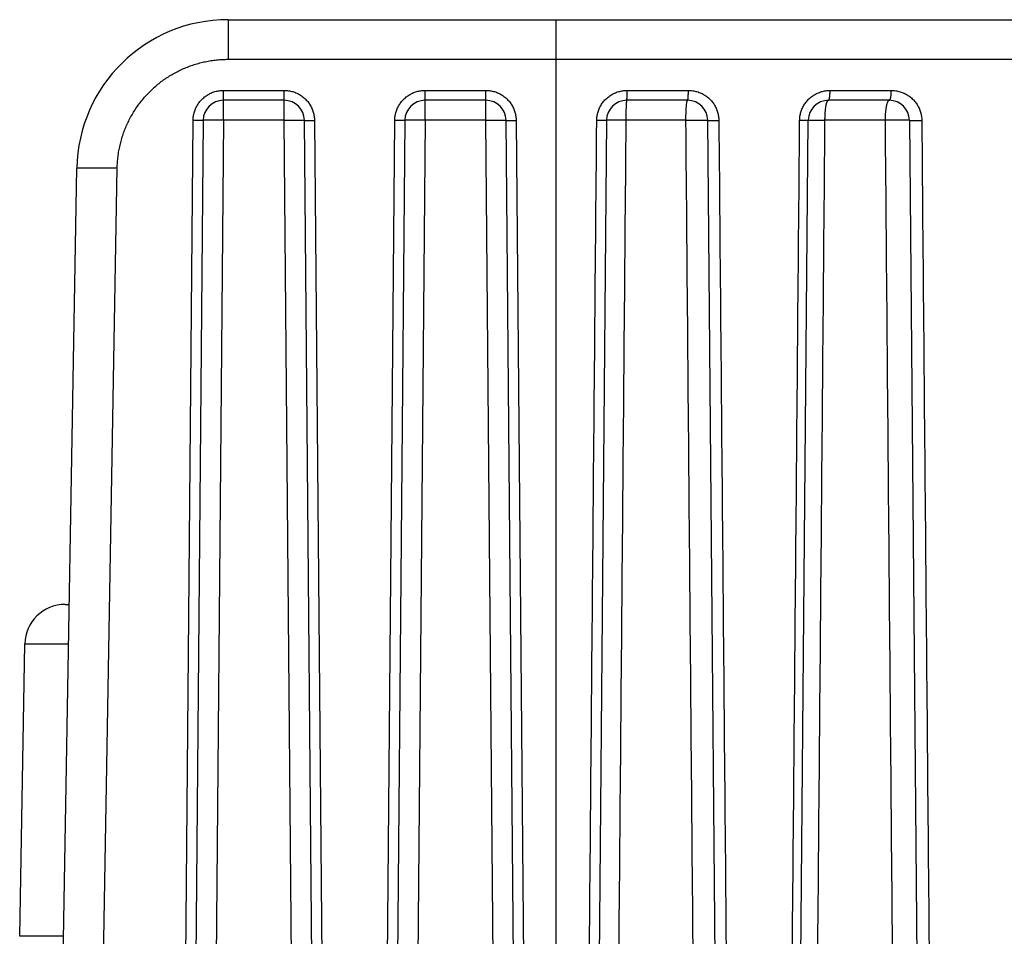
# Model space of a CAD drawing. Header units: inches. Extents: x 0 to 22, y 0 to 17.
# Tile 17 of 53: x 8.929 to 9.417, y 4.506 to 4.96. Entities that reach past the tile are written whole.
import ezdxf

# ---------------------------------------------------------------- set-up
doc = ezdxf.new("R2010")
doc.units = ezdxf.units.IN
doc.header["$LTSCALE"] = 1.21
doc.header["$MEASUREMENT"] = 0
doc.layers.get('0').update_dxf_attribs({"linetype": 'CONTINUOUS'})

msp = doc.modelspace()

# ---------------------------------------------------------------- linework, layer by layer
at = {"color": 7, "linetype": 'CONTINUOUS'}
for p, q in [((9.0322514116, 4.9603976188), (9.0322514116, 4.940746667)), ((9.0322514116, 4.9603976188), (13.4427945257, 4.9603976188)), ((9.1949946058, 4.1723976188), (9.1949946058, 4.9603976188)), ((9.0322514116, 4.940746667), (9.4443870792, 4.940746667)), ((9.0299077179, 4.9104848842), (9.0299077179, 4.9253103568)), ((9.0299077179, 4.9253103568), (9.0600814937, 4.9253103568)), ((9.0600814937, 4.9104848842), (9.0600814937, 4.9253103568)), ((9.1299077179, 4.9104848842), (9.1299077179, 4.9253103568)), ((9.1299077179, 4.9253103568), (9.1600814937, 4.9253103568)), ((9.1600814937, 4.9104848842), (9.1600814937, 4.9253103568)), ((9.23012388, 4.9253103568), (9.2604844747, 4.9253103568)), ((9.3307430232, 4.9253103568), (9.3611036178, 4.9253103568)), ((9.0600814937, 4.9203976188), (9.0299077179, 4.9203976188)), ((9.1600814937, 4.9203976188), (9.1299077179, 4.9203976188)), ((9.2600814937, 4.9203976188), (9.2299077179, 4.9203976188)), ((9.3600814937, 4.9203976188), (9.3299077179, 4.9203976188)), ((9.008904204, 4.2224412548), (9.014908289, 4.9104412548)), ((9.0199080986, 4.9104848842), (9.0139040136, 4.2224848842)), ((9.0299077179, 4.9104848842), (9.0239036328, 4.2224848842)), ((9.0600814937, 4.9104848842), (9.0299077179, 4.9104848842)), ((9.0660855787, 4.2224848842), (9.0600814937, 4.9104848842)), ((9.0760851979, 4.2224848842), (9.0700811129, 4.9104848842)), ((9.0750809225, 4.9104412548), (9.0810850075, 4.2224412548)), ((9.108904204, 4.2224412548), (9.114908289, 4.9104412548)), ((9.1199080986, 4.9104848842), (9.1139040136, 4.2224848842)), ((9.1299077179, 4.9104848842), (9.1239036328, 4.2224848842)), ((9.1600814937, 4.9104848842), (9.1299077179, 4.9104848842)), ((9.1660855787, 4.2224848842), (9.1600814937, 4.9104848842)), ((9.1760851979, 4.2224848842), (9.1700811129, 4.9104848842)), ((9.1750809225, 4.9104412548), (9.1810850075, 4.2224412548)), ((9.2199080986, 4.9104848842), (9.2139040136, 4.2224848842)), ((9.2592627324, 4.9104848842), (9.229468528, 4.9104848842)), ((9.2760851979, 4.2224848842), (9.2700811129, 4.9104848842)), ((9.3139040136, 4.2224848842), (9.3199080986, 4.9104848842)), ((9.3580047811, 4.9104848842), (9.3282105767, 4.9104848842)), ((9.3700811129, 4.9104848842), (9.3760851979, 4.2224848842)), ((8.9475777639, 4.33184923), (8.9572628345, 4.8867065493)), ((8.9668064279, 4.287833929), (8.9772620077, 4.8868336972)), ((8.951448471, 4.6703976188), (8.953487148, 4.6703976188)), ((8.9289205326, 4.505746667), (8.9314515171, 4.650746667)), ((8.9314515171, 4.650746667), (8.9531441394, 4.650746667)), ((8.950613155, 4.505746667), (8.9289205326, 4.505746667))]:
    msp.add_line(p, q, dxfattribs=at)
for centre, radius, start, end in [((9.0322514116, 4.8853976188), 0.075, 89.9920769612, 179), ((9.0299077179, 4.9103976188), 0.01, 90, 179.5), ((9.0600814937, 4.9103976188), 0.01, 0.5, 90), ((9.1299077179, 4.9103976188), 0.01, 90, 179.5), ((9.1600814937, 4.9103976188), 0.01, 0.5, 90), ((9.2299077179, 4.9103976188), 0.01, 90, 179.5), ((9.2600814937, 4.9103976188), 0.01, 0.5, 90), ((9.3299077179, 4.9103976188), 0.01, 90, 179.5), ((9.3600814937, 4.9103976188), 0.01, 0.5, 90), ((8.951448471, 4.6503976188), 0.02, 90, 179)]:
    msp.add_arc(centre, radius, start, end, dxfattribs=at)
for points, knots in [([(8.9772620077, 4.8868336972), (8.9772810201, 4.8877820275), (8.9773691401, 4.8896777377), (8.9776459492, 4.8925102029), (8.9780684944, 4.8953240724), (8.9786351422, 4.8981120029), (8.9793449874, 4.900866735), (8.9801972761, 4.9035807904), (8.9811894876, 4.9062469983), (8.98231796, 4.9088584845), (8.9835792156, 4.9114082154), (8.9849697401, 4.9138893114), (8.986486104, 4.9162950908), (8.9881251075, 4.9186188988), (8.9898830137, 4.9208542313), (8.9917542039, 4.9229958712), (8.9937332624, 4.9250384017), (8.9958146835, 4.9269764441), (8.9979929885, 4.9288046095), (9.0002626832, 4.9305176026), (9.0026184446, 4.9321099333), (9.0050536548, 4.9335780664), (9.0075616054, 4.9349189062), (9.010135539, 4.9361291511), (9.0127685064, 4.9372054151), (9.0154534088, 4.9381443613), (9.0181833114, 4.9389424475), (9.0209509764, 4.9395973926), (9.0237489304, 4.9401086), (9.0265699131, 4.940475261), (9.0294065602, 4.9406960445), (9.0313031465, 4.9407464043), (9.0322514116, 4.940746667)], [0, 0, 0, 0, 0.0333611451, 0.0667122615, 0.1000560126, 0.1333943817, 0.1667295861, 0.2000648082, 0.233403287, 0.2667430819, 0.3000797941, 0.3334096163, 0.3667339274, 0.4000563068, 0.4333810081, 0.4667088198, 0.5000382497, 0.5333670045, 0.5666930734, 0.6000154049, 0.6333351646, 0.6666565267, 0.69998286, 0.7333153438, 0.7666500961, 0.7999827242, 0.8333113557, 0.8666393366, 0.899969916, 0.9333053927, 0.9666478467, 1, 1, 1, 1]), ([(9.014908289, 4.9104412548), (9.0149113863, 4.9107950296), (9.0149427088, 4.911504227), (9.0150650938, 4.9125636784), (9.0152632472, 4.9136148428), (9.0155360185, 4.9146505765), (9.0158820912, 4.9156640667), (9.0162991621, 4.9166495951), (9.0167849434, 4.9176024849), (9.0173375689, 4.9185182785), (9.0179540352, 4.919392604), (9.018630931, 4.9202207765), (9.0193647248, 4.9209978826), (9.0201512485, 4.9217201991), (9.0209865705, 4.9223847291), (9.0218673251, 4.9229884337), (9.0227896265, 4.9235280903), (9.0237482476, 4.9240010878), (9.0247372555, 4.9244045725), (9.0257502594, 4.924735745), (9.0267803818, 4.9249930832), (9.0278206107, 4.9251764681), (9.0288641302, 4.9252861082), (9.0295608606, 4.9253103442), (9.0299077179, 4.9253103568)], [0, 0, 0, 0, 0.045307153, 0.0908209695, 0.1364689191, 0.1821758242, 0.227866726, 0.2735005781, 0.3191065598, 0.364723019, 0.4103619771, 0.4559933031, 0.5015837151, 0.5471199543, 0.5926340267, 0.6381647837, 0.6837488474, 0.7293638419, 0.7749445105, 0.8204231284, 0.8657324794, 0.9108059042, 0.9555804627, 1, 1, 1, 1]), ([(9.0600814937, 4.9253103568), (9.0604352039, 4.9253103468), (9.0611444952, 4.9252852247), (9.0622047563, 4.9251721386), (9.0632574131, 4.9249832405), (9.064295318, 4.924719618), (9.06531165, 4.9243825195), (9.0663006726, 4.923974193), (9.0672576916, 4.9234968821), (9.0681782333, 4.9229524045), (9.0690579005, 4.9223437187), (9.0698919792, 4.9216741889), (9.0706755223, 4.9209472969), (9.0714047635, 4.920167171), (9.072076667, 4.9193377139), (9.07268816, 4.9184622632), (9.0732359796, 4.9175446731), (9.0737174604, 4.916590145), (9.0741296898, 4.9156045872), (9.074469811, 4.9145943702), (9.0747362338, 4.9135663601), (9.0749287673, 4.9125275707), (9.0750475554, 4.9114848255), (9.0750778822, 4.9107881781), (9.0750809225, 4.9104412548)], [0, 0, 0, 0, 0.0452971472, 0.0908014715, 0.1364405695, 0.1821393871, 0.2278230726, 0.273450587, 0.3190511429, 0.3646631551, 0.4102988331, 0.4559281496, 0.5015178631, 0.5470546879, 0.59257058, 0.6381043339, 0.6836925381, 0.7293128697, 0.7748999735, 0.820385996, 0.8657036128, 0.9107860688, 0.9555702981, 1, 1, 1, 1]), ([(9.114908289, 4.9104412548), (9.1149113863, 4.9107950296), (9.1149427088, 4.911504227), (9.1150650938, 4.9125636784), (9.1152632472, 4.9136148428), (9.1155360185, 4.9146505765), (9.1158820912, 4.9156640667), (9.1162991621, 4.9166495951), (9.1167849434, 4.9176024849), (9.1173375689, 4.9185182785), (9.1179540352, 4.919392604), (9.118630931, 4.9202207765), (9.1193647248, 4.9209978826), (9.1201512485, 4.9217201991), (9.1209865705, 4.9223847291), (9.1218673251, 4.9229884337), (9.1227896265, 4.9235280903), (9.1237482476, 4.9240010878), (9.1247372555, 4.9244045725), (9.1257502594, 4.924735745), (9.1267803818, 4.9249930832), (9.1278206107, 4.9251764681), (9.1288641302, 4.9252861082), (9.1295608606, 4.9253103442), (9.1299077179, 4.9253103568)], [0, 0, 0, 0, 0.045307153, 0.0908209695, 0.1364689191, 0.1821758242, 0.227866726, 0.2735005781, 0.3191065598, 0.364723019, 0.4103619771, 0.4559933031, 0.5015837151, 0.5471199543, 0.5926340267, 0.6381647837, 0.6837488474, 0.7293638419, 0.7749445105, 0.8204231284, 0.8657324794, 0.9108059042, 0.9555804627, 1, 1, 1, 1]), ([(9.1600814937, 4.9253103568), (9.1604352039, 4.9253103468), (9.1611444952, 4.9252852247), (9.1622047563, 4.9251721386), (9.1632574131, 4.9249832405), (9.164295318, 4.924719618), (9.16531165, 4.9243825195), (9.1663006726, 4.923974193), (9.1672576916, 4.9234968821), (9.1681782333, 4.9229524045), (9.1690579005, 4.9223437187), (9.1698919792, 4.9216741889), (9.1706755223, 4.9209472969), (9.1714047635, 4.920167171), (9.172076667, 4.9193377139), (9.17268816, 4.9184622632), (9.1732359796, 4.9175446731), (9.1737174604, 4.916590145), (9.1741296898, 4.9156045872), (9.174469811, 4.9145943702), (9.1747362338, 4.9135663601), (9.1749287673, 4.9125275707), (9.1750475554, 4.9114848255), (9.1750778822, 4.9107881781), (9.1750809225, 4.9104412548)], [0, 0, 0, 0, 0.0452971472, 0.0908014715, 0.1364405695, 0.1821393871, 0.2278230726, 0.273450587, 0.3190511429, 0.3646631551, 0.4102988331, 0.4559281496, 0.5015178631, 0.5470546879, 0.59257058, 0.6381043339, 0.6836925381, 0.7293128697, 0.7748999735, 0.820385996, 0.8657036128, 0.9107860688, 0.9555702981, 1, 1, 1, 1]), ([(9.2150316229, 4.9104412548), (9.2150347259, 4.9107935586), (9.2150660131, 4.9114999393), (9.2151882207, 4.9125553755), (9.2153861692, 4.9136029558), (9.2156587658, 4.914635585), (9.2160047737, 4.9156464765), (9.2164219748, 4.9166299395), (9.2169081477, 4.9175813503), (9.2174615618, 4.9184963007), (9.2180793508, 4.9193704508), (9.2187582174, 4.9201991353), (9.2194947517, 4.9209773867), (9.2202848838, 4.921701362), (9.2211246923, 4.9223679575), (9.2220108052, 4.9229740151), (9.2229393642, 4.9235161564), (9.2239051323, 4.9239916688), (9.2249021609, 4.9243976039), (9.2259240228, 4.92473106), (9.2269638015, 4.9249903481), (9.2280144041, 4.9251752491), (9.2290689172, 4.9252858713), (9.2297731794, 4.9253103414), (9.23012388, 4.9253103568)], [0, 0, 0, 0, 0.0449787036, 0.0901795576, 0.1355333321, 0.1809678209, 0.2264107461, 0.2718227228, 0.3172369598, 0.3626965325, 0.408218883, 0.4537775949, 0.4993420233, 0.5448985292, 0.5904763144, 0.6361112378, 0.6818369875, 0.7276309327, 0.773426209, 0.8191528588, 0.8647411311, 0.9101214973, 0.9552277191, 1, 1, 1, 1]), ([(9.2299077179, 4.9203976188), (9.2299172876, 4.9203976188), (9.2299357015, 4.9204329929), (9.2299501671, 4.9204913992), (9.2299696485, 4.9205981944), (9.2299870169, 4.9207402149), (9.2300048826, 4.9209228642), (9.2300217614, 4.9211421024), (9.2300379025, 4.9213970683), (9.230052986, 4.9216853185), (9.2300669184, 4.9220045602), (9.2300795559, 4.9223520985), (9.2300907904, 4.9227250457), (9.2301005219, 4.9231202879), (9.2301086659, 4.9235345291), (9.230115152, 4.9239643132), (9.2301199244, 4.9244060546), (9.2301229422, 4.9248560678), (9.2301237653, 4.9251584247), (9.23012388, 4.9253103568)], [0, 0, 0, 0, 0.0058232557, 0.0190877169, 0.0404251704, 0.0697957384, 0.107003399, 0.1517610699, 0.2037085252, 0.2624207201, 0.3274135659, 0.3981490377, 0.4740402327, 0.5544566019, 0.6387294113, 0.7261574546, 0.8160129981, 0.907547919, 1, 1, 1, 1]), ([(9.2600814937, 4.9203976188), (9.2600955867, 4.9203976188), (9.2601296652, 4.9204245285), (9.2601608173, 4.9204914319), (9.2601962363, 4.9205961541), (9.2602293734, 4.9207399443), (9.2602625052, 4.920922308), (9.2602940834, 4.9211418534), (9.2603241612, 4.9213968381), (9.2603522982, 4.9216851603), (9.2603782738, 4.9220044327), (9.2604018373, 4.9223519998), (9.2604227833, 4.9227249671), (9.2604409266, 4.9231202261), (9.2604561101, 4.9235344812), (9.2604682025, 4.9239642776), (9.2604771, 4.9244060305), (9.2604827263, 4.9248560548), (9.2604842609, 4.9251584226), (9.2604844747, 4.9253103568)], [0, 0, 0, 0, 0.0085130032, 0.023065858, 0.0451061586, 0.0748603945, 0.1122381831, 0.1570051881, 0.2088323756, 0.2673157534, 0.3319870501, 0.4023211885, 0.4777425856, 0.5576310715, 0.6413277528, 0.7281409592, 0.8173523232, 0.908222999, 1, 1, 1, 1]), ([(9.2604844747, 4.9253103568), (9.2608424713, 4.9253103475), (9.2615602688, 4.9252849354), (9.2626330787, 4.9251705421), (9.2636978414, 4.9249795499), (9.2647472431, 4.9247130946), (9.2657743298, 4.9243725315), (9.2667732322, 4.9239602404), (9.2677390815, 4.9234785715), (9.2686672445, 4.9229295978), (9.2695531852, 4.9223165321), (9.2703920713, 4.9216429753), (9.2711789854, 4.9209126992), (9.2719103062, 4.9201300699), (9.2725831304, 4.919299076), (9.2731945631, 4.9184231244), (9.273741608, 4.9175062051), (9.2742217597, 4.9165535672), (9.2746322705, 4.9155711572), (9.2749704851, 4.9145653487), (9.2752351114, 4.913543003), (9.275426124, 4.912511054), (9.2755438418, 4.9114762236), (9.2755739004, 4.9107852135), (9.2755769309, 4.9104412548)], [0, 0, 0, 0, 0.0457035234, 0.0916046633, 0.1376258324, 0.1836874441, 0.2297105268, 0.2756511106, 0.3215312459, 0.3673809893, 0.4132024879, 0.458958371, 0.5046096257, 0.5501418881, 0.5955902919, 0.6409973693, 0.6864027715, 0.7317833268, 0.7770759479, 0.8222160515, 0.8671395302, 0.9117828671, 0.9560869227, 1, 1, 1, 1]), ([(9.3156509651, 4.9104412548), (9.3156540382, 4.9107904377), (9.3156848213, 4.9114903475), (9.3158048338, 4.9125359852), (9.3159991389, 4.9135736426), (9.3162665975, 4.914596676), (9.3166061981, 4.9155989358), (9.317016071, 4.9165752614), (9.3174943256, 4.917521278), (9.3180393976, 4.9184323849), (9.3186485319, 4.9193042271), (9.3193190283, 4.9201322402), (9.3200480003, 4.9209119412), (9.3208318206, 4.9216395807), (9.3216671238, 4.9223110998), (9.3225499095, 4.9229229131), (9.3234758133, 4.9234716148), (9.3244402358, 4.9239538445), (9.3254383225, 4.9243670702), (9.3264653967, 4.9247086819), (9.327515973, 4.924976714), (9.3285837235, 4.925169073), (9.3296612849, 4.9252846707), (9.3303828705, 4.9253103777), (9.3307430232, 4.9253103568)], [0, 0, 0, 0, 0.0445802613, 0.0893538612, 0.1342616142, 0.1792417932, 0.2242370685, 0.2692475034, 0.3143107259, 0.3594535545, 0.404676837, 0.4499771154, 0.4953593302, 0.5408320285, 0.5864010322, 0.6320703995, 0.6778382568, 0.7236880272, 0.7696111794, 0.8156315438, 0.8617549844, 0.9079122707, 0.9540210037, 1, 1, 1, 1]), ([(9.3299077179, 4.9203976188), (9.3299340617, 4.9203976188), (9.3299932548, 4.920416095), (9.3300694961, 4.920485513), (9.3301426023, 4.920592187), (9.3302135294, 4.920737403), (9.3302822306, 4.920920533), (9.3303480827, 4.9211405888), (9.3304105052, 4.9213958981), (9.3304689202, 4.9216844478), (9.3305228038, 4.9220038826), (9.3305716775, 4.9223515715), (9.3306151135, 4.922724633), (9.3306527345, 4.9231199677), (9.3306842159, 4.9235342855), (9.3307092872, 4.9239641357), (9.3307277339, 4.9244059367), (9.3307393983, 4.9248560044), (9.33074258, 4.9251584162), (9.3307430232, 4.9253103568)], [0, 0, 0, 0, 0.0154987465, 0.0347214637, 0.0596976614, 0.0912355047, 0.1295713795, 0.1746602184, 0.226293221, 0.2841503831, 0.3478273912, 0.4168515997, 0.4906930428, 0.5687730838, 0.6504719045, 0.7351354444, 0.8220820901, 0.9106092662, 1, 1, 1, 1]), ([(9.3600814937, 4.9203976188), (9.3601133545, 4.9203976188), (9.3601828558, 4.9204146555), (9.3602773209, 4.9204831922), (9.3603676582, 4.9205903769), (9.3604550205, 4.9207360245), (9.3605393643, 4.9209195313), (9.3606201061, 4.9211398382), (9.3606965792, 4.921395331), (9.3607681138, 4.9216840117), (9.3608340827, 4.9220035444), (9.3608939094, 4.9223513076), (9.3609470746, 4.9227244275), (9.3609931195, 4.923119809), (9.3610316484, 4.9235341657), (9.3610623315, 4.923964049), (9.3610849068, 4.9244058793), (9.3610991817, 4.9248559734), (9.3611030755, 4.9251584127), (9.3611036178, 4.9253103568)], [0, 0, 0, 0, 0.0184786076, 0.0400500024, 0.0666757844, 0.0992973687, 0.1382743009, 0.1836491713, 0.2352750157, 0.2928775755, 0.3560884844, 0.4244650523, 0.4975035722, 0.5746493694, 0.6553051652, 0.7388385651, 0.824589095, 0.9118750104, 1, 1, 1, 1]), ([(9.3611036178, 4.9253103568), (9.3614659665, 4.9253103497), (9.3621923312, 4.9252843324), (9.3632775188, 4.9251671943), (9.3643537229, 4.9249718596), (9.36541334, 4.924699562), (9.3664492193, 4.9243519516), (9.3674553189, 4.9239317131), (9.3684265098, 4.9234414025), (9.36935797, 4.9228836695), (9.3702449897, 4.922262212), (9.3710826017, 4.9215810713), (9.3718660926, 4.9208445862), (9.3725922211, 4.9200575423), (9.3732584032, 4.9192240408), (9.3738621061, 4.9183475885), (9.374400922, 4.9174324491), (9.37487267, 4.9164839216), (9.3752749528, 4.915507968), (9.3756055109, 4.9145108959), (9.3758636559, 4.9134995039), (9.3760496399, 4.9124805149), (9.3761640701, 4.9114604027), (9.3761932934, 4.9107798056), (9.3761962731, 4.9104412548)], [0, 0, 0, 0, 0.0462589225, 0.0926966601, 0.1392299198, 0.1857741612, 0.2322462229, 0.2786008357, 0.3248516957, 0.3710174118, 0.4170830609, 0.4630014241, 0.5087259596, 0.5542432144, 0.5995949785, 0.6448313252, 0.6899950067, 0.7350584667, 0.7799620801, 0.8246463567, 0.8690500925, 0.9131121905, 0.9567775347, 1, 1, 1, 1]), ([(9.2299077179, 4.9203976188), (9.2298923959, 4.9203976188), (9.2298593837, 4.9203489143), (9.2298339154, 4.9202594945), (9.2297996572, 4.9201037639), (9.2297689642, 4.9198937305), (9.2297371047, 4.9196240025), (9.2297066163, 4.9192986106), (9.2296769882, 4.9189185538), (9.2296487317, 4.918486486), (9.2296219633, 4.9180050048), (9.2295968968, 4.9174771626), (9.229573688, 4.9169062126), (9.2295524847, 4.9162955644), (9.2295334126, 4.9156486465), (9.2295165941, 4.9149692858), (9.2295021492, 4.9142620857), (9.229490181, 4.9135323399), (9.2294807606, 4.9127853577), (9.2294739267, 4.9120258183), (9.2294696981, 4.911257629), (9.2294686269, 4.9107430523), (9.229468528, 4.9104848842)], [0, 0, 0, 0, 0.0046200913, 0.0144384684, 0.0300797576, 0.0515849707, 0.0788723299, 0.1118002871, 0.1501843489, 0.1937968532, 0.2423654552, 0.2955876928, 0.3531377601, 0.4146671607, 0.4798290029, 0.5482894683, 0.6195796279, 0.6931177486, 0.7683617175, 0.8448376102, 0.9221535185, 1, 1, 1, 1]), ([(9.2592627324, 4.9104848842), (9.2592629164, 4.9107424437), (9.2592649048, 4.9112557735), (9.2592727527, 4.9120222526), (9.2592854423, 4.9127805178), (9.2593029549, 4.9135269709), (9.2593252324, 4.9142569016), (9.2593521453, 4.9149646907), (9.259383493, 4.915644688), (9.2594190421, 4.9162921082), (9.2594585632, 4.9169031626), (9.2595018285, 4.9174745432), (9.2595485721, 4.9180028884), (9.2595984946, 4.9184849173), (9.2596512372, 4.9189175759), (9.2597064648, 4.9192981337), (9.2597636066, 4.9196243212), (9.2598225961, 4.9198941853), (9.2598816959, 4.9201067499), (9.2599432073, 4.9202610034), (9.2600007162, 4.9203615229), (9.2600578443, 4.9203976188), (9.2600814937, 4.9203976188)], [0, 0, 0, 0, 0.0770828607, 0.1536301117, 0.2294036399, 0.3040478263, 0.377089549, 0.44795831, 0.5160270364, 0.5808139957, 0.6420084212, 0.6992832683, 0.7523033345, 0.8007450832, 0.844310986, 0.8827395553, 0.9158205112, 0.943398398, 0.965383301, 0.9817960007, 0.9929221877, 1, 1, 1, 1]), ([(9.3282105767, 4.9104848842), (9.3282109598, 4.9107435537), (9.3282151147, 4.911259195), (9.3282315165, 4.9120288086), (9.3282580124, 4.9127894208), (9.3282945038, 4.9135369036), (9.3283408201, 4.9142666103), (9.3283966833, 4.9149734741), (9.3284617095, 4.915652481), (9.3285354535, 4.9162991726), (9.328617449, 4.9169097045), (9.3287072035, 4.9174805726), (9.3288041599, 4.9180083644), (9.3289076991, 4.918489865), (9.3290171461, 4.9189221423), (9.3291317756, 4.9193026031), (9.3292508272, 4.9196290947), (9.3293735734, 4.9198999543), (9.3294994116, 4.9201142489), (9.3296285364, 4.9202715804), (9.329762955, 4.9203723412), (9.3298623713, 4.9203976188), (9.3299077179, 4.9203976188)], [0, 0, 0, 0, 0.0753665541, 0.1502379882, 0.22428073, 0.2971074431, 0.3682780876, 0.4373093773, 0.5036940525, 0.5670101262, 0.6269405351, 0.6831636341, 0.735366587, 0.7832722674, 0.8266358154, 0.8652555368, 0.8989985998, 0.9278182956, 0.9517912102, 0.9712107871, 0.9867877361, 1, 1, 1, 1]), ([(9.3600814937, 4.9203976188), (9.3600259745, 4.9203976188), (9.3599072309, 4.9203734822), (9.3597405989, 4.9202725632), (9.3595799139, 4.9201121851), (9.3594237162, 4.9198935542), (9.3592717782, 4.9196173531), (9.3591247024, 4.9192846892), (9.3589833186, 4.9188972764), (9.3588485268, 4.9184573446), (9.3587212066, 4.9179675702), (9.3586021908, 4.9174310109), (9.3584922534, 4.9168510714), (9.3583920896, 4.9162313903), (9.3583023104, 4.9155757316), (9.3582235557, 4.9148888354), (9.358156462, 4.9141770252), (9.3581015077, 4.9134479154), (9.3580588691, 4.9127089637), (9.3580284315, 4.9119663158), (9.3580099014, 4.91122461), (9.3580052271, 4.9107309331), (9.3580047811, 4.9104848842)], [0, 0, 0, 0, 0.0159434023, 0.0338781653, 0.0552083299, 0.080721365, 0.1107995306, 0.1455855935, 0.1850749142, 0.229162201, 0.2776684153, 0.3303606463, 0.3869614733, 0.4471516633, 0.5106040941, 0.576986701, 0.6456847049, 0.715907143, 0.78694689, 0.8582314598, 0.9293422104, 1, 1, 1, 1]), ([(9.0199080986, 4.9104848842), (9.0199080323, 4.9104772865), (9.0198645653, 4.9104774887), (9.0198143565, 4.9104658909), (9.0197010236, 4.9104625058), (9.0195579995, 4.9104551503), (9.0193706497, 4.9104501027), (9.0191469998, 4.9104449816), (9.0188865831, 4.9104407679), (9.0185924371, 4.9104371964), (9.018266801, 4.9104344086), (9.0179125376, 4.9104324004), (9.017532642, 4.910431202), (9.0171303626, 4.9104308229), (9.0167091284, 4.9104312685), (9.0162725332, 4.9104325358), (9.015824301, 4.9104346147), (9.0153682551, 4.910437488), (9.0150620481, 4.9104399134), (9.014908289, 4.9104412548)], [0, 0, 0, 0, 0.0045567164, 0.0174089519, 0.0386008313, 0.0679750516, 0.1052891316, 0.1502285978, 0.2024122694, 0.2613963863, 0.3266787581, 0.3977032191, 0.473864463, 0.5545132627, 0.6389620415, 0.7264907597, 0.816353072, 0.9077827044, 1, 1, 1, 1]), ([(9.0299077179, 4.9104848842), (9.0296462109, 4.9104871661), (9.029124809, 4.9104915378), (9.0283467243, 4.9104975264), (9.0275782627, 4.9105029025), (9.0268241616, 4.9105076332), (9.0260890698, 4.9105116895), (9.0253775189, 4.9105150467), (9.0246938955, 4.9105176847), (9.0240424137, 4.910519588), (9.0234270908, 4.910520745), (9.0228517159, 4.9105211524), (9.0223198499, 4.9105208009), (9.0218347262, 4.9105197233), (9.0213994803, 4.9105178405), (9.0210163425, 4.910515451), (9.0206890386, 4.9105117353), (9.0204156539, 4.9105091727), (9.0202084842, 4.9105012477), (9.0200428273, 4.9105042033), (9.0199729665, 4.9104852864), (9.0199081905, 4.9104954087), (9.0199080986, 4.9104848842)], [0, 0, 0, 0, 0.0784485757, 0.1564131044, 0.233412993, 0.3089735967, 0.382629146, 0.4539256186, 0.5224235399, 0.5877006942, 0.6493547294, 0.7070056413, 0.7602981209, 0.8089037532, 0.8525230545, 0.8908873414, 0.9237604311, 0.9509401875, 0.9722599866, 0.9875903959, 0.9968427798, 1, 1, 1, 1]), ([(9.0600814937, 4.9104848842), (9.0603430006, 4.9104871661), (9.0608644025, 4.9104915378), (9.0616424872, 4.9104975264), (9.0624109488, 4.9105029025), (9.06316505, 4.9105076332), (9.0639001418, 4.9105116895), (9.0646116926, 4.9105150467), (9.065295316, 4.9105176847), (9.0659467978, 4.910519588), (9.0665621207, 4.910520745), (9.0671374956, 4.9105211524), (9.0676693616, 4.9105208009), (9.0681544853, 4.9105197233), (9.0685897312, 4.9105178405), (9.0689728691, 4.910515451), (9.0693001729, 4.9105117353), (9.0695735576, 4.9105091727), (9.0697807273, 4.9105012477), (9.0699463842, 4.9105042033), (9.070016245, 4.9104852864), (9.070081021, 4.9104954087), (9.0700811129, 4.9104848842)], [0, 0, 0, 0, 0.0784485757, 0.1564131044, 0.233412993, 0.3089735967, 0.382629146, 0.4539256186, 0.5224235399, 0.5877006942, 0.6493547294, 0.7070056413, 0.7602981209, 0.8089037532, 0.8525230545, 0.8908873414, 0.9237604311, 0.9509401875, 0.9722599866, 0.9875903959, 0.9968427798, 1, 1, 1, 1]), ([(9.0700811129, 4.9104848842), (9.0700811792, 4.9104772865), (9.0701246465, 4.9104774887), (9.0701748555, 4.9104658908), (9.0702881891, 4.9104625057), (9.0704312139, 4.9104551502), (9.0706185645, 4.9104501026), (9.0708422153, 4.9104449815), (9.071102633, 4.9104407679), (9.0713967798, 4.9104371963), (9.0717224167, 4.9104344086), (9.0720766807, 4.9104324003), (9.0724565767, 4.910431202), (9.0728588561, 4.9104308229), (9.0732800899, 4.9104312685), (9.0737166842, 4.9104325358), (9.0741649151, 4.9104346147), (9.0746209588, 4.910437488), (9.0749271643, 4.9104399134), (9.0750809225, 4.9104412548)], [0, 0, 0, 0, 0.0045567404, 0.0174090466, 0.038601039, 0.0679754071, 0.1052896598, 0.1502293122, 0.2024131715, 0.2613974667, 0.3266799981, 0.3977045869, 0.4738659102, 0.5545147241, 0.6389634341, 0.7264919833, 0.8163540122, 0.9077832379, 1, 1, 1, 1]), ([(9.1199080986, 4.9104848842), (9.1199080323, 4.9104772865), (9.1198645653, 4.9104774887), (9.1198143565, 4.9104658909), (9.1197010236, 4.9104625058), (9.1195579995, 4.9104551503), (9.1193706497, 4.9104501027), (9.1191469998, 4.9104449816), (9.1188865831, 4.9104407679), (9.1185924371, 4.9104371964), (9.118266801, 4.9104344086), (9.1179125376, 4.9104324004), (9.117532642, 4.910431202), (9.1171303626, 4.9104308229), (9.1167091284, 4.9104312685), (9.1162725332, 4.9104325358), (9.115824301, 4.9104346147), (9.1153682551, 4.910437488), (9.1150620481, 4.9104399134), (9.114908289, 4.9104412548)], [0, 0, 0, 0, 0.0045567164, 0.0174089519, 0.0386008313, 0.0679750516, 0.1052891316, 0.1502285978, 0.2024122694, 0.2613963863, 0.3266787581, 0.3977032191, 0.473864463, 0.5545132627, 0.6389620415, 0.7264907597, 0.816353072, 0.9077827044, 1, 1, 1, 1]), ([(9.1299077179, 4.9104848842), (9.1296462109, 4.9104871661), (9.129124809, 4.9104915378), (9.1283467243, 4.9104975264), (9.1275782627, 4.9105029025), (9.1268241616, 4.9105076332), (9.1260890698, 4.9105116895), (9.1253775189, 4.9105150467), (9.1246938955, 4.9105176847), (9.1240424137, 4.910519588), (9.1234270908, 4.910520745), (9.1228517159, 4.9105211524), (9.1223198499, 4.9105208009), (9.1218347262, 4.9105197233), (9.1213994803, 4.9105178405), (9.1210163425, 4.910515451), (9.1206890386, 4.9105117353), (9.1204156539, 4.9105091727), (9.1202084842, 4.9105012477), (9.1200428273, 4.9105042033), (9.1199729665, 4.9104852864), (9.1199081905, 4.9104954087), (9.1199080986, 4.9104848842)], [0, 0, 0, 0, 0.0784485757, 0.1564131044, 0.233412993, 0.3089735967, 0.382629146, 0.4539256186, 0.5224235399, 0.5877006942, 0.6493547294, 0.7070056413, 0.7602981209, 0.8089037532, 0.8525230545, 0.8908873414, 0.9237604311, 0.9509401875, 0.9722599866, 0.9875903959, 0.9968427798, 1, 1, 1, 1]), ([(9.1600814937, 4.9104848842), (9.1603430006, 4.9104871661), (9.1608644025, 4.9104915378), (9.1616424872, 4.9104975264), (9.1624109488, 4.9105029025), (9.16316505, 4.9105076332), (9.1639001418, 4.9105116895), (9.1646116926, 4.9105150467), (9.165295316, 4.9105176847), (9.1659467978, 4.910519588), (9.1665621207, 4.910520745), (9.1671374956, 4.9105211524), (9.1676693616, 4.9105208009), (9.1681544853, 4.9105197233), (9.1685897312, 4.9105178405), (9.1689728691, 4.910515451), (9.1693001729, 4.9105117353), (9.1695735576, 4.9105091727), (9.1697807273, 4.9105012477), (9.1699463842, 4.9105042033), (9.170016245, 4.9104852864), (9.170081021, 4.9104954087), (9.1700811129, 4.9104848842)], [0, 0, 0, 0, 0.0784485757, 0.1564131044, 0.233412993, 0.3089735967, 0.382629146, 0.4539256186, 0.5224235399, 0.5877006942, 0.6493547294, 0.7070056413, 0.7602981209, 0.8089037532, 0.8525230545, 0.8908873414, 0.9237604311, 0.9509401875, 0.9722599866, 0.9875903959, 0.9968427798, 1, 1, 1, 1]), ([(9.1700811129, 4.9104848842), (9.1700811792, 4.9104772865), (9.1701246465, 4.9104774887), (9.1701748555, 4.9104658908), (9.1702881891, 4.9104625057), (9.1704312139, 4.9104551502), (9.1706185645, 4.9104501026), (9.1708422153, 4.9104449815), (9.171102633, 4.9104407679), (9.1713967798, 4.9104371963), (9.1717224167, 4.9104344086), (9.1720766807, 4.9104324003), (9.1724565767, 4.910431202), (9.1728588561, 4.9104308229), (9.1732800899, 4.9104312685), (9.1737166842, 4.9104325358), (9.1741649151, 4.9104346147), (9.1746209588, 4.910437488), (9.1749271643, 4.9104399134), (9.1750809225, 4.9104412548)], [0, 0, 0, 0, 0.0045567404, 0.0174090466, 0.038601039, 0.0679754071, 0.1052896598, 0.1502293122, 0.2024131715, 0.2613974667, 0.3266799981, 0.3977045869, 0.4738659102, 0.5545147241, 0.6389634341, 0.7264919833, 0.8163540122, 0.9077832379, 1, 1, 1, 1]), ([(9.208991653, 4.2224412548), (9.2096576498, 4.2982967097), (9.2109947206, 4.4505904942), (9.2130080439, 4.6799238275), (9.2143553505, 4.8334017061), (9.2150316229, 4.9104412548)], [0, 0, 0, 0, 0.3307650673, 0.6640717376, 1, 1, 1, 1]), ([(9.2199081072, 4.9104848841), (9.219908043, 4.9104775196), (9.2198659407, 4.9104776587), (9.2198172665, 4.9104664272), (9.2197074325, 4.9104630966), (9.2195687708, 4.9104559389), (9.2193870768, 4.9104510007), (9.2191700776, 4.9104459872), (9.2189172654, 4.9104418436), (9.2186315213, 4.9104383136), (9.2183149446, 4.9104355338), (9.2179702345, 4.9104335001), (9.2176002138, 4.9104322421), (9.2172079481, 4.9104317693), (9.216796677, 4.9104320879), (9.2163698, 4.910433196), (9.2159308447, 4.9104350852), (9.2154834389, 4.9104377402), (9.2151827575, 4.9104400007), (9.2150316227, 4.910441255)], [0, 0, 0, 0, 0.004528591, 0.0172974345, 0.0383547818, 0.0675500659, 0.1046500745, 0.149352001, 0.2012885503, 0.260031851, 0.3250973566, 0.3959480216, 0.4719988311, 0.5526216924, 0.6371506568, 0.7248874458, 0.8151072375, 0.9070646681, 1, 1, 1, 1]), ([(9.229468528, 4.9104848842), (9.2292017, 4.9104871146), (9.2286707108, 4.9104913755), (9.2278799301, 4.9104971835), (9.2271022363, 4.9105023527), (9.2263426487, 4.9105068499), (9.2256060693, 4.9105106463), (9.2248972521, 4.910513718), (9.2242207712, 4.9105160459), (9.2235809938, 4.9105176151), (9.2229820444, 4.9105184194), (9.2224278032, 4.9105184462), (9.2219217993, 4.9105177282), (9.2214674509, 4.9105161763), (9.2210672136, 4.9105141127), (9.2207251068, 4.9105106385), (9.2204391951, 4.9105084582), (9.2202225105, 4.910500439), (9.2200490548, 4.9105043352), (9.2199761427, 4.9104842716), (9.2199081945, 4.9104958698), (9.2199080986, 4.9104848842)], [0, 0, 0, 0, 0.0837222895, 0.1666073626, 0.2481203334, 0.3277351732, 0.4049381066, 0.4792309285, 0.5501342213, 0.6171904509, 0.6799669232, 0.7380585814, 0.7910906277, 0.8387209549, 0.8806423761, 0.916584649, 0.946316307, 0.9696463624, 0.9864261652, 0.9965530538, 1, 1, 1, 1]), ([(9.229468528, 4.9104848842), (9.2288065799, 4.8337097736), (9.2274855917, 4.680492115), (9.2255084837, 4.4511587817), (9.2241933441, 4.2986005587), (9.2235372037, 4.2224848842)], [0, 0, 0, 0, 0.3347751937, 0.6681002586, 1, 1, 1, 1]), ([(9.2592627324, 4.9104848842), (9.2595247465, 4.9104873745), (9.2600488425, 4.9104921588), (9.260833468, 4.9104987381), (9.2616134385, 4.910504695), (9.2623839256, 4.9105099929), (9.2631401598, 4.910514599), (9.2638774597, 4.9105184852), (9.2645912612, 4.9105216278), (9.2652771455, 4.9105240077), (9.265930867, 4.9105256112), (9.2665483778, 4.9105264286), (9.2671258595, 4.9105264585), (9.2676597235, 4.9105256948), (9.2681467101, 4.9105241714), (9.2685836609, 4.9105218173), (9.2689683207, 4.9105189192), (9.2692969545, 4.9105147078), (9.2695714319, 4.9105115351), (9.2697795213, 4.9105032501), (9.2699457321, 4.9105052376), (9.270016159, 4.9104865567), (9.2700810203, 4.9104954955), (9.2700811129, 4.9104848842)], [0, 0, 0, 0, 0.0726515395, 0.1453213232, 0.2175595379, 0.288919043, 0.3589581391, 0.4272433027, 0.4933518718, 0.5568746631, 0.6174185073, 0.6746086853, 0.7280912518, 0.7775352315, 0.8226346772, 0.8631105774, 0.8987126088, 0.929220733, 0.9544466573, 0.9742352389, 0.9884661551, 0.9970577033, 1, 1, 1, 1]), ([(9.2651844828, 4.2224848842), (9.2645296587, 4.2985716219), (9.2632169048, 4.4511005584), (9.2612429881, 4.6804338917), (9.2599238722, 4.8336804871), (9.2592627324, 4.9104848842)], [0, 0, 0, 0, 0.3317735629, 0.6650971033, 1, 1, 1, 1]), ([(9.2700811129, 4.9104848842), (9.2700811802, 4.9104771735), (9.2701248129, 4.9104765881), (9.270175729, 4.9104650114), (9.27028987, 4.9104609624), (9.2704341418, 4.9104532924), (9.2706229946, 4.910447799), (9.2708484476, 4.9104423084), (9.27111091, 4.9104377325), (9.2714073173, 4.9104338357), (9.2717353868, 4.910430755), (9.2720922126, 4.9104284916), (9.2724747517, 4.9104270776), (9.272879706, 4.9104265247), (9.2733035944, 4.9104268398), (9.2737427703, 4.9104280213), (9.2741934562, 4.9104300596), (9.2746517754, 4.9104329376), (9.2751137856, 4.9104366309), (9.2754225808, 4.910439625), (9.2755769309, 4.9104412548)], [0, 0, 0, 0, 0.0042070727, 0.0160065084, 0.0354515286, 0.062398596, 0.0966240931, 0.1378374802, 0.1856864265, 0.2397607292, 0.2995962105, 0.3646788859, 0.4344494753, 0.5083082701, 0.5856203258, 0.6657209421, 0.7479213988, 0.8315148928, 0.9157826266, 1, 1, 1, 1]), ([(9.2755769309, 4.9104412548), (9.2762545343, 4.8333676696), (9.2776041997, 4.6798564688), (9.2796206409, 4.4505231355), (9.2809595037, 4.2982633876), (9.2816262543, 4.2224412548)], [0, 0, 0, 0, 0.3360766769, 0.6693802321, 1, 1, 1, 1]), ([(9.3096203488, 4.2224412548), (9.3102854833, 4.2983177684), (9.3116206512, 4.4506330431), (9.3136308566, 4.6799663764), (9.3149759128, 4.8334231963), (9.3156509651, 4.9104412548)], [0, 0, 0, 0, 0.3308568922, 0.6641654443, 1, 1, 1, 1]), ([(9.3199081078, 4.9104848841), (9.3199080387, 4.910476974), (9.319861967, 4.9104786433), (9.3198096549, 4.9104661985), (9.3196902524, 4.9104638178), (9.3195400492, 4.9104565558), (9.319343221, 4.9104520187), (9.3191084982, 4.9104472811), (9.3188354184, 4.9104435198), (9.3185273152, 4.9104403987), (9.3181866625, 4.9104380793), (9.3178166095, 4.9104365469), (9.3174204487, 4.9104358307), (9.317001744, 4.9104359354), (9.3165642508, 4.9104368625), (9.3161118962, 4.9104386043), (9.3158058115, 4.910440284), (9.3156509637, 4.910441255)], [0, 0, 0, 0, 0.005571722, 0.0214303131, 0.0475932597, 0.0838499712, 0.12988339, 0.1852843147, 0.2495577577, 0.3221282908, 0.4023455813, 0.4894904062, 0.5827812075, 0.6813811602, 0.7844057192, 0.890930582, 1, 1, 1, 1]), ([(9.3199080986, 4.9104848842), (9.3199081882, 4.910495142), (9.3199720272, 4.9104830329), (9.3200401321, 4.910502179), (9.3202028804, 4.9104975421), (9.3204060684, 4.9105047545), (9.3206744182, 4.9105062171), (9.3209957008, 4.9105090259), (9.3213719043, 4.9105105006), (9.321799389, 4.9105115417), (9.3222760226, 4.9105118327), (9.3227987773, 4.910511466), (9.3233645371, 4.9105104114), (9.3239698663, 4.9105086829), (9.3246111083, 4.9105062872), (9.3252843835, 4.9105032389), (9.3259856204, 4.9104995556), (9.3267105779, 4.9104952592), (9.3274548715, 4.9104903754), (9.3279570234, 4.9104867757), (9.3282105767, 4.9104848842)], [0, 0, 0, 0, 0.0037063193, 0.0146313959, 0.0327434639, 0.0579380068, 0.0900643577, 0.1289290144, 0.1742973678, 0.2258953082, 0.2834109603, 0.3464966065, 0.4147708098, 0.4878207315, 0.5652046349, 0.6464545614, 0.7310791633, 0.8185666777, 0.908388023, 1, 1, 1, 1]), ([(9.3222696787, 4.2224848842), (9.3229270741, 4.2986223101), (9.3242445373, 4.4512025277), (9.3262248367, 4.680535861), (9.3275477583, 4.8337317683), (9.3282105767, 4.9104848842)], [0, 0, 0, 0, 0.331994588, 0.6653207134, 1, 1, 1, 1]), ([(9.3700811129, 4.9104848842), (9.3700810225, 4.9104952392), (9.3700187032, 4.9104889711), (9.3699499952, 4.9105064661), (9.3697895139, 4.9105064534), (9.3695880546, 4.9105151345), (9.369322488, 4.9105193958), (9.3690043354, 4.9105244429), (9.368631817, 4.9105282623), (9.3682084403, 4.9105314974), (9.3677363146, 4.9105338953), (9.3672184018, 4.910535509), (9.3666577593, 4.9105363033), (9.3660577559, 4.9105362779), (9.3654219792, 4.9105354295), (9.3647542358, 4.9105337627), (9.3640585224, 4.9105312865), (9.3633390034, 4.9105280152), (9.3625999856, 4.910523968), (9.3618458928, 4.9105191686), (9.3610812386, 4.9105136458), (9.3603106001, 4.9105074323), (9.3595385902, 4.9105005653), (9.35876983, 4.9104930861), (9.3582589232, 4.9104876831), (9.3580047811, 4.9104848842)], [0, 0, 0, 0, 0.0025720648, 0.0100225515, 0.0223566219, 0.0395078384, 0.0613760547, 0.087831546, 0.1187166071, 0.1538467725, 0.1930120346, 0.2359781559, 0.2824880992, 0.3322635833, 0.3850067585, 0.4404019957, 0.4981177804, 0.5578086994, 0.6191175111, 0.6816772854, 0.7451136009, 0.8090467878, 0.8730942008, 0.9368725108, 1, 1, 1, 1]), ([(9.3580047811, 4.9104848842), (9.3586652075, 4.8336400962), (9.3599825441, 4.6803536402), (9.3619532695, 4.4510203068), (9.363263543, 4.2985317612), (9.3639169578, 4.2224848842)], [0, 0, 0, 0, 0.3350790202, 0.6684002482, 1, 1, 1, 1]), ([(9.3700811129, 4.9104848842), (9.3700811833, 4.9104768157), (9.3701261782, 4.9104751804), (9.3701793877, 4.9104633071), (9.3702975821, 4.910458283), (9.3704472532, 4.9104499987), (9.370642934, 4.9104437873), (9.3708764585, 4.9104376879), (9.3711481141, 4.9104325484), (9.3714546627, 4.9104281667), (9.3717936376, 4.9104246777), (9.372161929, 4.9104220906), (9.3725562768, 4.9104204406), (9.3729731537, 4.9104197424), (9.3734088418, 4.9104200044), (9.3738594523, 4.9104212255), (9.3743209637, 4.9104233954), (9.3747892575, 4.9104264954), (9.3752601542, 4.9104304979), (9.3757294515, 4.9104353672), (9.3760413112, 4.9104391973), (9.3761962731, 4.9104412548)], [0, 0, 0, 0, 0.0039562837, 0.0149689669, 0.0331010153, 0.0582155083, 0.090096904, 0.1284647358, 0.1729788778, 0.2232435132, 0.2788110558, 0.3391863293, 0.4038310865, 0.4721688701, 0.5435901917, 0.6174579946, 0.6931133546, 0.7698813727, 0.8470772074, 0.9240121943, 1, 1, 1, 1]), ([(9.3761962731, 4.9104412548), (9.3768753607, 4.8333163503), (9.3782275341, 4.6797549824), (9.3802470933, 4.4504216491), (9.3815875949, 4.2982132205), (9.3822549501, 4.2224412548)], [0, 0, 0, 0, 0.3363004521, 0.6695989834, 1, 1, 1, 1]), ([(8.9772620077, 4.8868336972), (8.9768263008, 4.8868271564), (8.9759569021, 4.8868156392), (8.974657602, 4.8868028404), (8.973369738, 4.8867945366), (8.9720986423, 4.8867904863), (8.9708495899, 4.8867912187), (8.9696277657, 4.8867944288), (8.9684383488, 4.8868079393), (8.9672862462, 4.8868164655), (8.9661764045, 4.886823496), (8.9651136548, 4.8868291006), (8.9641026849, 4.8868317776), (8.9631479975, 4.8868324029), (8.962253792, 4.8868311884), (8.9614239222, 4.8868283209), (8.9606619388, 4.8868233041), (8.9599710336, 4.886815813), (8.9593543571, 4.8868060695), (8.9588139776, 4.8867947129), (8.9583539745, 4.8867813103), (8.9579712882, 4.886768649), (8.957681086, 4.8867509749), (8.9574514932, 4.8867442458), (8.9573511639, 4.8867180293), (8.9572630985, 4.8867216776), (8.9572628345, 4.8867065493)], [0, 0, 0, 0, 0.0653492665, 0.1303927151, 0.1948619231, 0.2584907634, 0.3210162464, 0.3821793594, 0.4417239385, 0.4994005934, 0.5549620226, 0.6081674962, 0.6587806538, 0.7065750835, 0.751339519, 0.7928826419, 0.8310287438, 0.8656161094, 0.8964965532, 0.9235375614, 0.9466234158, 0.9656557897, 0.9805544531, 0.9912585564, 0.9977309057, 1, 1, 1, 1])]:
    msp.add_open_spline(points, degree=3, knots=knots, dxfattribs=at)

doc.saveas('drawing.dxf')
